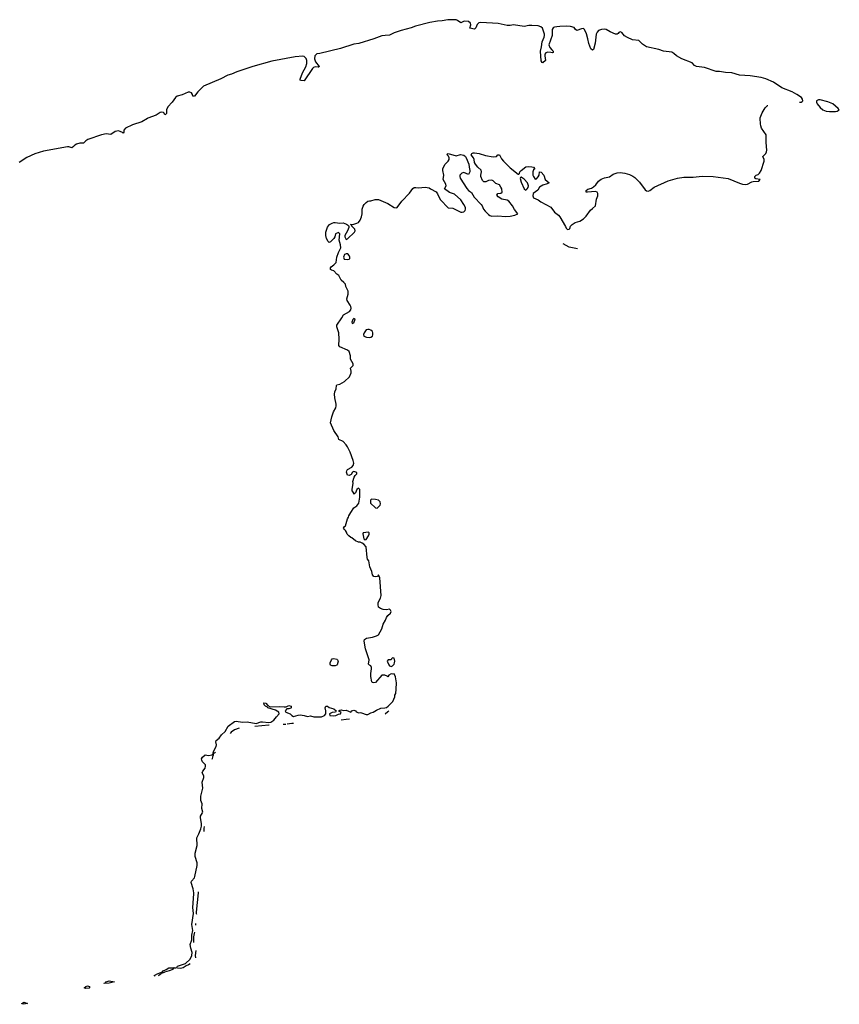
# Model space of a CAD drawing. Header units: inches. Extents: x 2348423 to 2474978, y 460702 to 613625.
# Tile 108 of 113: x 2463095 to 2473679, y 568559 to 581276. Entities that reach past the tile are written whole.
import ezdxf

# ---------------------------------------------------------------- set-up
doc = ezdxf.new("R2010")
doc.units = ezdxf.units.IN
doc.header["$MEASUREMENT"] = 0
for name, color, linetype in [('C4566', 7, 'Continuous'), ('C4567', 7, 'Continuous'), ('C4568', 7, 'Continuous'), ('C4577', 7, 'Continuous'), ('C4578', 7, 'Continuous')]:
    doc.layers.add(name, color=color, linetype=linetype)

msp = doc.modelspace()

# ---------------------------------------------------------------- linework, layer by layer
at = {"layer": 'C4566', "color": 5, "elevation": 20}
for points in [[(2464845, 568924), (2464832, 568930), (2464858, 568942), (2464863, 568950), (2464940, 568980), (2464947, 568990), (2464978, 569002), (2464985, 569010), (2465021, 569030), (2465109, 569031), (2465124, 569036), (2465134, 569050), (2465234, 569086), (2465298, 569142), (2465319, 569190), (2465322, 569230), (2465303, 569283), (2465294, 569330), (2465317, 569390), (2465319, 569450), (2465329, 569510), (2465317, 569590), (2465340, 569730), (2465332, 569810), (2465344, 569984), (2465342, 570000)], [(2465398, 570000), (2465373, 569750), (2465373, 569730), (2465376, 569724)], [(2465353, 569489), (2465346, 569474), (2465341, 569430), (2465341, 569356)], [(2465364, 569601), (2465363, 569597), (2465363, 569582)], [(2465371, 569255), (2465362, 569190), (2465364, 569160)], [(2465294, 569081), (2465273, 569067), (2465244, 569056), (2465206, 569030), (2465170, 569023), (2465091, 569029), (2465077, 569023), (2465074, 569010), (2465024, 568990), (2464964, 568976), (2464960, 568970), (2464923, 568957), (2464919, 568950), (2464890, 568930), (2464883, 568928)]]:
    msp.add_lwpolyline(points, dxfattribs=at)
for points in [[(2464187, 568827), (2464181, 568830), (2464203, 568837), (2464210, 568851), (2464250, 568863), (2464321, 568850), (2464250, 568830)], [(2463950, 568763), (2463926, 568770), (2463950, 568790), (2463970, 568797), (2463997, 568790), (2463994, 568770), (2463990, 568768)], [(2463150, 568559), (2463123, 568563), (2463121, 568570), (2463150, 568586), (2463196, 568570), (2463190, 568568)]]:
    msp.add_lwpolyline(points, close=True, dxfattribs=at)
at = {"layer": 'C4567', "color": 5, "elevation": 20}
for points in [[(2464743, 580000), (2464670, 579955), (2464550, 579919), (2464463, 579877), (2464441, 579850), (2464438, 579822), (2464430, 579812), (2464421, 579821), (2464393, 579833), (2464370, 579839), (2464350, 579838), (2464329, 579831), (2464270, 579794), (2464210, 579802), (2464150, 579787), (2463975, 579730), (2463947, 579713), (2463917, 579683), (2463870, 579683), (2463830, 579670), (2463805, 579655), (2463790, 579637), (2463770, 579623), (2463730, 579634), (2463710, 579634), (2463404, 579576), (2463290, 579542), (2463185, 579495), (2463088, 579432)], [(2465625, 571814), (2465610, 571801), (2465601, 571801), (2465595, 571810), (2465609, 571851), (2465632, 571890), (2465635, 571910), (2465629, 571950), (2465633, 571967), (2465670, 571998), (2465702, 572038), (2465750, 572084), (2465788, 572152), (2465870, 572212), (2465890, 572217), (2465970, 572201), (2466033, 572207), (2466150, 572187), (2466210, 572208), (2466230, 572209), (2466310, 572197), (2466336, 572204), (2466378, 572230), (2466410, 572273), (2466445, 572310), (2466439, 572330), (2466396, 572356), (2466298, 572390), (2466296, 572396), (2466270, 572408), (2466250, 572428), (2466249, 572451), (2466272, 572450), (2466300, 572420), (2466330, 572402), (2466450, 572407), (2466510, 572399), (2466537, 572403), (2466570, 572417), (2466602, 572410), (2466602, 572390), (2466595, 572385), (2466570, 572374), (2466546, 572374), (2466521, 572350), (2466531, 572330), (2466589, 572309), (2466610, 572287), (2466630, 572276), (2466690, 572295), (2466716, 572296), (2466769, 572291), (2466810, 572276), (2466850, 572284), (2466892, 572270), (2466966, 572270), (2466990, 572272), (2467030, 572287), (2467049, 572310), (2467049, 572350), (2467038, 572390), (2467050, 572411), (2467070, 572411), (2467093, 572393), (2467150, 572376), (2467182, 572350), (2467174, 572330), (2467130, 572326), (2467103, 572317), (2467096, 572310), (2467101, 572290), (2467108, 572288), (2467150, 572286), (2467178, 572290), (2467210, 572305), (2467238, 572310), (2467246, 572330), (2467222, 572342), (2467218, 572350), (2467230, 572358), (2467250, 572362), (2467272, 572352), (2467310, 572356), (2467370, 572334), (2467386, 572350), (2467410, 572358), (2467434, 572350), (2467438, 572338), (2467452, 572330), (2467470, 572325), (2467490, 572328), (2467510, 572324), (2467570, 572303), (2467590, 572303), (2467630, 572324), (2467659, 572330), (2467702, 572358), (2467757, 572383), (2467810, 572386), (2467830, 572392), (2467852, 572408), (2467912, 572468), (2467941, 572530), (2467939, 572550), (2467950, 572574), (2467956, 572630), (2467959, 572710), (2467949, 572790), (2467930, 572828), (2467910, 572822), (2467890, 572829), (2467862, 572810), (2467850, 572788), (2467839, 572799), (2467810, 572809), (2467770, 572808), (2467690, 572715), (2467669, 572709), (2467650, 572715), (2467644, 572724), (2467629, 572791), (2467629, 572830), (2467639, 572890), (2467637, 572910), (2467629, 572929), (2467610, 572939), (2467601, 572950), (2467607, 573010), (2467560, 573150), (2467544, 573250), (2467546, 573270), (2467575, 573290), (2467650, 573299), (2467703, 573317), (2467728, 573332), (2467770, 573410), (2467790, 573470), (2467819, 573521), (2467830, 573553), (2467850, 573582), (2467885, 573610), (2467890, 573634), (2467882, 573650), (2467870, 573661), (2467830, 573653), (2467790, 573656), (2467755, 573670), (2467729, 573690), (2467723, 573723), (2467726, 573750), (2467756, 573804), (2467762, 573838), (2467746, 574066), (2467730, 574106), (2467715, 574085), (2467690, 574079), (2467670, 574083), (2467650, 574104), (2467643, 574150), (2467616, 574210), (2467605, 574285), (2467588, 574310), (2467583, 574330), (2467568, 574468), (2467540, 574500), (2467516, 574516), (2467490, 574528), (2467470, 574528), (2467430, 574546), (2467385, 574584), (2467369, 574590), (2467344, 574610), (2467324, 574630), (2467316, 574656), (2467300, 574680), (2467288, 574690), (2467278, 574710), (2467289, 574730), (2467300, 574740), (2467327, 574830), (2467342, 574850), (2467346, 574870), (2467370, 574910), (2467410, 574970), (2467450, 574995), (2467476, 575030), (2467489, 575110), (2467487, 575207), (2467470, 575226), (2467450, 575208), (2467430, 575166), (2467410, 575149), (2467404, 575170), (2467390, 575189), (2467388, 575210), (2467402, 575290), (2467398, 575310), (2467414, 575366), (2467429, 575391), (2467448, 575410), (2467447, 575427), (2467410, 575442), (2467392, 575430), (2467377, 575403), (2467350, 575388), (2467330, 575395), (2467316, 575430), (2467320, 575450), (2467330, 575467), (2467384, 575496), (2467401, 575519), (2467408, 575550), (2467401, 575581), (2467361, 575690), (2467330, 575757), (2467310, 575786), (2467270, 575829), (2467215, 575855), (2467206, 575890), (2467150, 575970), (2467110, 576070), (2467126, 576146), (2467148, 576210), (2467176, 576264), (2467182, 576290), (2467183, 576310), (2467163, 576390), (2467161, 576439), (2467165, 576470), (2467180, 576510), (2467184, 576550), (2467190, 576558), (2467230, 576567), (2467290, 576603), (2467355, 576665), (2467375, 576715), (2467376, 576736), (2467366, 576774), (2467399, 576810), (2467403, 576830), (2467367, 576890), (2467366, 576934), (2467350, 576990), (2467328, 577008), (2467229, 577049), (2467214, 577070), (2467221, 577150), (2467214, 577230), (2467189, 577311), (2467189, 577331), (2467256, 577424), (2467276, 577464), (2467352, 577508), (2467370, 577530), (2467374, 577550), (2467371, 577570), (2467361, 577590), (2467322, 577650), (2467319, 577670), (2467336, 577730), (2467335, 577770), (2467308, 577830), (2467300, 577860), (2467282, 577882), (2467246, 577910), (2467214, 577974), (2467189, 577990), (2467152, 578032), (2467121, 578041), (2467109, 578050), (2467109, 578070), (2467117, 578083), (2467152, 578108), (2467182, 578138), (2467190, 578210), (2467210, 578270), (2467240, 578330), (2467238, 578370), (2467221, 578430), (2467228, 578510), (2467210, 578528), (2467174, 578510), (2467165, 578470), (2467151, 578450), (2467110, 578408), (2467090, 578398), (2467078, 578410), (2467058, 578450), (2467049, 578490), (2467049, 578530), (2467070, 578596), (2467096, 578630), (2467129, 578650), (2467150, 578655), (2467170, 578657), (2467230, 578650), (2467270, 578653), (2467316, 578636), (2467340, 578620), (2467345, 578610), (2467343, 578590), (2467328, 578550), (2467293, 578490), (2467293, 578470), (2467310, 578439), (2467330, 578446), (2467417, 578530), (2467429, 578550), (2467422, 578570), (2467386, 578610), (2467382, 578622), (2467366, 578630), (2467410, 578636), (2467450, 578647), (2467470, 578657), (2467490, 578687), (2467507, 578730), (2467517, 578770), (2467519, 578830), (2467530, 578866), (2467545, 578890), (2467570, 578916), (2467590, 578931), (2467610, 578937), (2467630, 578937), (2467686, 578954), (2467730, 578952), (2467850, 578902), (2467930, 578852), (2467955, 578845), (2467970, 578850), (2468029, 578931), (2468130, 579035), (2468170, 579095), (2468190, 579108), (2468210, 579110), (2468246, 579106), (2468332, 579112), (2468383, 579103), (2468399, 579090), (2468473, 579053), (2468489, 579029), (2468510, 578978), (2468529, 578950), (2468630, 578845), (2468690, 578841), (2468790, 578791), (2468810, 578789), (2468830, 578795), (2468847, 578813), (2468853, 578830), (2468850, 578850), (2468831, 578890), (2468790, 578948), (2468710, 579022), (2468644, 579044), (2468582, 579090), (2468601, 579130), (2468597, 579150), (2468564, 579210), (2468571, 579270), (2468557, 579330), (2468559, 579350), (2468570, 579379), (2468590, 579410), (2468630, 579450), (2468641, 579470), (2468642, 579490), (2468634, 579514), (2468616, 579530), (2468618, 579542), (2468630, 579547), (2468730, 579519), (2468787, 579533), (2468810, 579532), (2468830, 579527), (2468850, 579510), (2468862, 579490), (2468893, 579410), (2468898, 579370), (2468909, 579330), (2468906, 579310), (2468890, 579278), (2468830, 579301), (2468805, 579295), (2468780, 579270), (2468777, 579250), (2468782, 579230), (2468870, 579094), (2468890, 579072), (2468930, 579043), (2468962, 578982), (2469053, 578890), (2469068, 578870), (2469086, 578830), (2469105, 578805), (2469150, 578760), (2469167, 578747), (2469190, 578738), (2469270, 578743), (2469370, 578736), (2469430, 578739), (2469490, 578750), (2469526, 578770), (2469484, 578824), (2469459, 578870), (2469410, 578933), (2469390, 578943), (2469320, 578960), (2469274, 578990), (2469255, 579010), (2469268, 579030), (2469310, 579034), (2469324, 579050), (2469319, 579090), (2469310, 579112), (2469290, 579142), (2469242, 579162), (2469210, 579194), (2469190, 579204), (2469150, 579197), (2469116, 579184), (2469090, 579182), (2469070, 579198), (2469050, 579250), (2469049, 579270), (2469058, 579310), (2469055, 579334), (2469010, 579373), (2468980, 579410), (2468969, 579430), (2468962, 579470), (2468954, 579490), (2468924, 579530), (2468933, 579547), (2468950, 579557), (2468970, 579558), (2469030, 579550), (2469110, 579521), (2469210, 579503), (2469252, 579508), (2469270, 579531), (2469290, 579531), (2469318, 579478), (2469342, 579450), (2469430, 579361), (2469530, 579279), (2469539, 579281), (2469549, 579291), (2469555, 579310), (2469570, 579330), (2469630, 579376), (2469659, 579381), (2469710, 579376), (2469731, 579370), (2469745, 579350), (2469730, 579335), (2469720, 579310), (2469721, 579270), (2469728, 579250), (2469750, 579218), (2469770, 579221), (2469790, 579245), (2469803, 579270), (2469809, 579311), (2469830, 579307), (2469864, 579270), (2469879, 579210), (2469931, 579170), (2469905, 579155), (2469850, 579137), (2469809, 579111), (2469785, 579075), (2469727, 579030), (2469721, 579001), (2469730, 578975), (2469790, 578950), (2469825, 578925), (2469953, 578853), (2470000, 578791)], [(2467861, 572346), (2467850, 572338), (2467814, 572308)], [(2466317, 572166), (2466313, 572166), (2466130, 572146)], [(2466533, 572173), (2466497, 572171)], [(2466631, 572186), (2466610, 572187), (2466549, 572175)], [(2467353, 572240), (2467310, 572238), (2467248, 572230)], [(2465928, 572127), (2465870, 572106), (2465827, 572073), (2465812, 572057)], [(2465342, 570000), (2465335, 570050), (2465308, 570130), (2465313, 570150), (2465350, 570194), (2465358, 570210), (2465387, 570350), (2465387, 570387), (2465362, 570470), (2465360, 570510), (2465387, 570610), (2465387, 570650), (2465381, 570670), (2465383, 570710), (2465410, 570761), (2465435, 570825), (2465441, 570859), (2465444, 570890), (2465429, 570970), (2465431, 570989), (2465457, 571030), (2465459, 571041), (2465448, 571090), (2465450, 571148), (2465436, 571190), (2465432, 571248), (2465460, 571350), (2465453, 571430), (2465472, 571490), (2465471, 571511), (2465453, 571550), (2465461, 571570), (2465490, 571610), (2465495, 571635), (2465494, 571654), (2465457, 571690), (2465445, 571710), (2465444, 571730), (2465455, 571750), (2465490, 571781), (2465531, 571771), (2465580, 571780), (2465590, 571798), (2465598, 571798), (2465592, 571788), (2465592, 571772), (2465584, 571756), (2465580, 571730), (2465577, 571721)], [(2465478, 570854), (2465473, 570830), (2465471, 570789)], [(2465400, 570013), (2465398, 570000)]]:
    msp.add_lwpolyline(points, dxfattribs=at)
for points in [[(2469570, 579241), (2469561, 579239), (2469557, 579223), (2469570, 579176), (2469610, 579090), (2469630, 579074), (2469650, 579090), (2469661, 579110), (2469664, 579130), (2469652, 579170), (2469610, 579216)], [(2467310, 578254), (2467290, 578244), (2467277, 578210), (2467285, 578185), (2467330, 578178), (2467350, 578184), (2467356, 578190), (2467357, 578210), (2467349, 578230), (2467333, 578250)], [(2467410, 577418), (2467398, 577402), (2467386, 577370), (2467390, 577354), (2467410, 577362), (2467426, 577406), (2467426, 577410)], [(2467590, 577276), (2467570, 577269), (2467541, 577230), (2467536, 577210), (2467539, 577190), (2467575, 577175), (2467607, 577173), (2467630, 577177), (2467649, 577190), (2467655, 577205), (2467656, 577230), (2467649, 577250), (2467630, 577266), (2467607, 577273)], [(2467637, 575083), (2467625, 575070), (2467623, 575050), (2467627, 575030), (2467690, 574972), (2467710, 574965), (2467750, 575005), (2467755, 575025), (2467750, 575049), (2467730, 575069), (2467690, 575081)], [(2467598, 574658), (2467532, 574648), (2467525, 574635), (2467538, 574570), (2467550, 574558), (2467570, 574561), (2467601, 574610), (2467609, 574630), (2467608, 574648)], [(2467170, 572930), (2467129, 572930), (2467110, 572937), (2467103, 572950), (2467104, 572970), (2467121, 573010), (2467130, 573019), (2467150, 573026), (2467190, 573015), (2467197, 573010), (2467206, 572990), (2467195, 572945), (2467190, 572938)], [(2467910, 573035), (2467897, 573023), (2467890, 573009), (2467853, 573007), (2467842, 572990), (2467862, 572942), (2467870, 572932), (2467890, 572922), (2467910, 572931), (2467930, 572951), (2467936, 572970), (2467938, 572990), (2467930, 573029)]]:
    msp.add_lwpolyline(points, close=True, dxfattribs=at)
at = {"layer": 'C4568', "color": 5, "elevation": 20}
msp.add_lwpolyline([(2470000, 581178), (2469990, 581175), (2469982, 581170), (2469969, 581150), (2469970, 581070), (2469930, 580950), (2469939, 580919), (2469965, 580885), (2469985, 580870), (2469986, 580854), (2469970, 580850), (2469954, 580854), (2469915, 580855), (2469890, 580850), (2469877, 580830), (2469876, 580810), (2469885, 580750), (2469850, 580717), (2469842, 580722), (2469830, 580744), (2469822, 580870), (2469834, 580926), (2469840, 580990), (2469869, 581050), (2469874, 581070), (2469874, 581090), (2469845, 581165), (2469825, 581185), (2469790, 581195), (2469710, 581200), (2469670, 581200), (2469610, 581189), (2469470, 581210), (2469430, 581203), (2469390, 581203), (2469273, 581227), (2469050, 581239), (2469026, 581234), (2469004, 581216), (2468987, 581173), (2468968, 581152), (2468907, 581167), (2468920, 581210), (2468918, 581230), (2468891, 581251), (2468844, 581256), (2468827, 581253), (2468790, 581236), (2468750, 581265), (2468730, 581274), (2468624, 581276), (2468550, 581262), (2468490, 581259), (2468390, 581242), (2468208, 581192), (2468150, 581170), (2468022, 581138), (2467932, 581108), (2467870, 581076), (2467813, 581073), (2467770, 581066), (2467670, 581029), (2467473, 580970), (2467410, 580962), (2467236, 580904), (2466970, 580839), (2466930, 580834), (2466907, 580810), (2466900, 580770), (2466913, 580730), (2466962, 580670), (2466957, 580663), (2466950, 580663), (2466910, 580666), (2466890, 580660), (2466874, 580646), (2466770, 580488), (2466728, 580490), (2466717, 580497), (2466717, 580510), (2466746, 580590), (2466791, 580669), (2466802, 580710), (2466803, 580750), (2466795, 580775), (2466770, 580801), (2466750, 580805), (2466650, 580798), (2466350, 580740), (2466107, 580673), (2465899, 580601), (2465830, 580571), (2465782, 580558), (2465690, 580511), (2465470, 580417), (2465395, 580345), (2465350, 580287), (2465330, 580289), (2465328, 580310), (2465313, 580330), (2465290, 580340), (2465270, 580341), (2465194, 580306), (2465130, 580290), (2465106, 580270), (2465064, 580210), (2465009, 580150), (2464989, 580110), (2464990, 580064), (2464976, 580050), (2464970, 580046), (2464960, 580070), (2464950, 580078), (2464930, 580083), (2464910, 580077), (2464855, 580045), (2464750, 580004), (2464743, 580000)], dxfattribs=at)
at = {"layer": 'C4577', "color": 5, "elevation": 20}
for points in [[(2470000, 578791), (2470001, 578790), (2470053, 578753), (2470071, 578731), (2470145, 578605), (2470150, 578584), (2470170, 578566), (2470190, 578571), (2470199, 578581), (2470209, 578610), (2470229, 578630), (2470270, 578656), (2470330, 578673), (2470376, 578704), (2470410, 578739), (2470466, 578814), (2470490, 578839), (2470532, 578870), (2470544, 578956), (2470560, 579000), (2470561, 579030), (2470553, 579050), (2470530, 579059), (2470427, 579047), (2470410, 579049), (2470410, 579070), (2470430, 579087), (2470479, 579101), (2470504, 579116), (2470535, 579145), (2470569, 579191), (2470602, 579218), (2470645, 579235), (2470710, 579246), (2470760, 579280), (2470810, 579299), (2470850, 579302), (2470910, 579294), (2470970, 579275), (2471014, 579254), (2471037, 579237), (2471099, 579179), (2471170, 579080), (2471190, 579065), (2471210, 579061), (2471231, 579069), (2471289, 579111), (2471470, 579196), (2471590, 579230), (2471670, 579241), (2471790, 579242), (2471910, 579254), (2472050, 579250), (2472243, 579223), (2472390, 579164), (2472430, 579151), (2472470, 579147), (2472492, 579150), (2472550, 579182), (2472567, 579187), (2472639, 579190), (2472655, 579210), (2472601, 579221), (2472590, 579230), (2472587, 579250), (2472606, 579270), (2472630, 579278), (2472650, 579295), (2472670, 579330), (2472708, 579450), (2472710, 579470), (2472692, 579510), (2472730, 579550), (2472740, 579570), (2472743, 579590), (2472735, 579690), (2472733, 579790), (2472676, 579876), (2472664, 579904), (2472660, 579930), (2472657, 580000)], [(2470298, 578315), (2470190, 578336), (2470112, 578383)]]:
    msp.add_lwpolyline(points, dxfattribs=at)
at = {"layer": 'C4578', "color": 5, "elevation": 20}
for points in [[(2473166, 580212), (2473169, 580211), (2473188, 580212), (2473201, 580219), (2473207, 580230), (2473204, 580250), (2473191, 580270), (2473132, 580312), (2473070, 580343), (2472938, 580398), (2472830, 580470), (2472730, 580514), (2472669, 580529), (2472530, 580550), (2472390, 580561), (2472290, 580588), (2472210, 580593), (2472132, 580608), (2472090, 580607), (2471938, 580658), (2471833, 580673), (2471810, 580686), (2471778, 580718), (2471645, 580770), (2471578, 580810), (2471540, 580840), (2471515, 580855), (2471410, 580868), (2471350, 580892), (2471190, 580927), (2471139, 580959), (2471090, 581008), (2471010, 581017), (2470944, 581044), (2470906, 581066), (2470870, 581110), (2470850, 581119), (2470833, 581110), (2470823, 581097), (2470810, 581090), (2470790, 581091), (2470721, 581121), (2470670, 581151), (2470650, 581155), (2470610, 581151), (2470570, 581135), (2470550, 581116), (2470538, 581090), (2470525, 580975), (2470503, 580890), (2470490, 580882), (2470470, 580899), (2470443, 580970), (2470432, 581030), (2470414, 581094), (2470389, 581149), (2470378, 581158), (2470370, 581162), (2470350, 581160), (2470290, 581138), (2470271, 581151), (2470254, 581174), (2470207, 581187), (2470150, 581192), (2470070, 581190), (2470030, 581186), (2470000, 581178)], [(2472657, 580000), (2472656, 580010), (2472685, 580075), (2472722, 580138), (2472750, 580166), (2472757, 580169)]]:
    msp.add_lwpolyline(points, dxfattribs=at)
msp.add_lwpolyline([(2473430, 580240), (2473410, 580239), (2473386, 580230), (2473385, 580210), (2473393, 580190), (2473430, 580143), (2473467, 580110), (2473510, 580096), (2473552, 580090), (2473630, 580089), (2473650, 580093), (2473679, 580110), (2473665, 580130), (2473597, 580190), (2473530, 580216)], close=True, dxfattribs=at)

doc.saveas('drawing.dxf')
